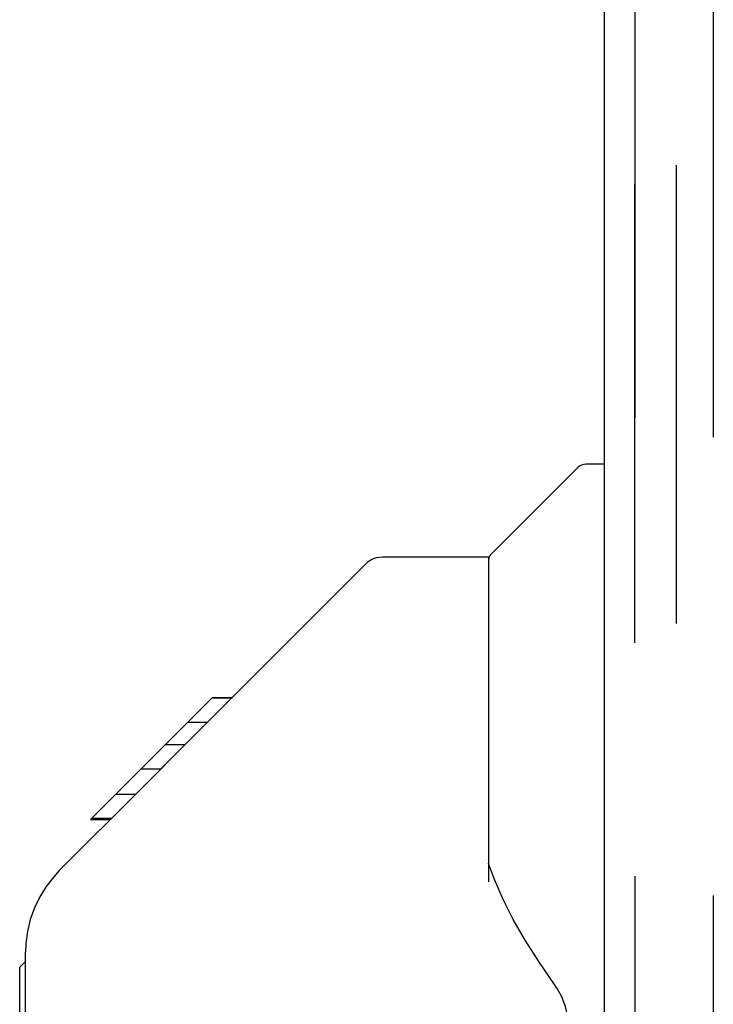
# Model space of a CAD drawing. Header units: inches. Extents: x 0 to 283, y 0 to 183.
# Tile 82 of 116: x 155.49 to 157.85, y 93.08 to 96.43. Entities that reach past the tile are written whole.
import ezdxf

# ---------------------------------------------------------------- set-up
doc = ezdxf.new("R2010")
doc.units = ezdxf.units.IN
doc.header["$LTSCALE"] = 15.583333
doc.header["$MEASUREMENT"] = 0
doc.linetypes.add('HIDDEN', pattern=[0.2, 0.1, -0.1])
for name, color, linetype in [('DEFAULT_2', 8, 'HIDDEN'), ('LEFTHAND_DOOR_ASSEMBLY', 7, 'CONTINUOUS'), ('RIGHTHAND_DOOR_ASSEMBLY', 7, 'CONTINUOUS')]:
    doc.layers.add(name, color=color, linetype=linetype)

msp = doc.modelspace()

# ---------------------------------------------------------------- linework, layer by layer
at = {"layer": 'DEFAULT_2', "color": 8, "linetype": 'HIDDEN'}
for p, q in [((157.7231, 56.9743), (157.7231, 130.8493)), ((157.8481, 130.8493), (157.8481, 56.9743))]:
    msp.add_line(p, q, dxfattribs=at)
at = {"layer": 'LEFTHAND_DOOR_ASSEMBLY', "color": 8, "linetype": 'HIDDEN'}
msp.add_line((157.5816, 56.9083), (157.5816, 130.9153), dxfattribs=at)
at = {"layer": 'RIGHTHAND_DOOR_ASSEMBLY', "color": 8, "linetype": 'HIDDEN'}
msp.add_line((157.5816, 130.9153), (157.5816, 56.9083), dxfattribs=at)
at = {"layer": 'RIGHTHAND_DOOR_ASSEMBLY', "color": 3, "linetype": 'Continuous'}
msp.add_line((157.4776, 83.6618), (157.4776, 104.1618), dxfattribs=at)
at = {"layer": 'RIGHTHAND_DOOR_ASSEMBLY', "color": 7, "linetype": 'Continuous'}
for p, q in [((157.0897, 94.6066), (157.3873, 94.9042)), ((157.4776, 94.9158), (157.4152, 94.9158)), ((156.7228, 94.6008), (157.0839, 94.6008)), ((157.0839, 94.6008), (157.0839, 93.4965)), ((156.043, 93.9536), (156.6671, 94.5777)), ((155.7302, 93.7076), (156.1438, 94.1212)), ((156.2106, 94.1212), (156.1438, 94.1212)), ((156.144, 94.1214), (156.1444, 94.1218)), ((156.1444, 94.1218), (156.2112, 94.1218)), ((156.1458, 94.1233), (156.2127, 94.1233)), ((156.1273, 94.0379), (156.0605, 94.0379)), ((156.0509, 93.9615), (155.9841, 93.9615)), ((156.043, 93.9536), (156.0072, 93.9178)), ((155.9022, 93.8128), (156.0354, 93.946)), ((156.0072, 93.9178), (155.9633, 93.8737)), ((155.9688, 93.8794), (155.902, 93.8794)), ((155.9633, 93.8737), (155.9293, 93.8394)), ((155.9293, 93.8394), (155.9025, 93.8125)), ((155.6241, 93.5341), (155.9025, 93.8125)), ((155.8823, 93.7929), (155.8155, 93.7929)), ((155.7302, 93.7076), (155.797, 93.7076)), ((155.7333, 93.7108), (155.8002, 93.7108)), ((155.8012, 93.7118), (155.7344, 93.7118)), ((157.1038, 93.5037), (157.0839, 93.5588)), ((157.1334, 93.4361), (157.1038, 93.5037)), ((155.5091, 87.9726), (155.5091, 93.2566)), ((155.4894, 93.2055), (155.5091, 93.2252)), ((155.4894, 92.7292), (155.4894, 93.2055))]:
    msp.add_line(p, q, dxfattribs=at)
for points in [[(156.6671, 94.5777), (156.6748, 94.5845), (156.6834, 94.5902), (156.6926, 94.5948), (156.7023, 94.5981), (156.7125, 94.6001), (156.7228, 94.6008)], [(155.6241, 93.5341), (155.605, 93.5136), (155.5795, 93.4808), (155.5575, 93.4453), (155.5394, 93.4077), (155.5254, 93.3685), (155.5156, 93.3276), (155.5102, 93.2862), (155.5091, 93.2566)], [(157.3063, 93.1508), (157.2576, 93.2214), (157.2088, 93.2979), (157.1679, 93.3686), (157.1334, 93.4361)], [(157.3595, 92.9802), (157.3586, 93.0036), (157.3537, 93.0386), (157.3449, 93.0727), (157.3326, 93.1047), (157.3174, 93.1338), (157.3063, 93.1508)]]:
    msp.add_lwpolyline(points, dxfattribs=at)
for centre, radius, start, end in [((157.4152, 94.8764), 0.0394, 90, 135), ((157.1036, 94.5927), 0.0197, 135, 180)]:
    msp.add_arc(centre, radius, start, end, dxfattribs=at)

doc.saveas('drawing.dxf')
